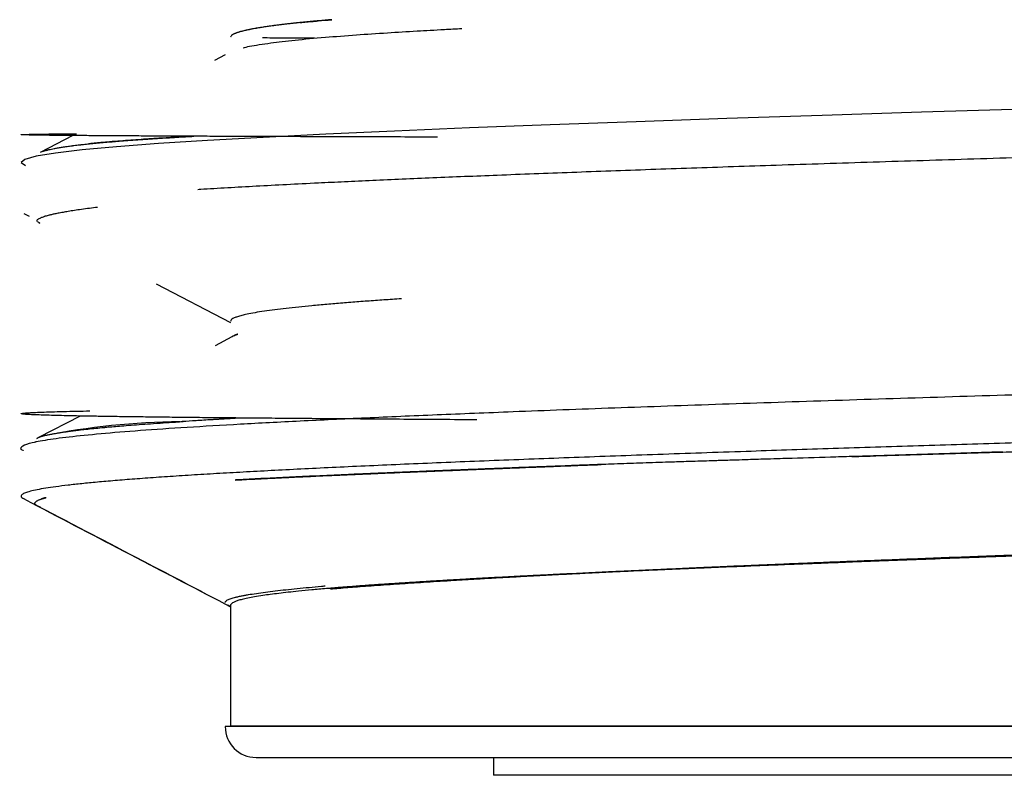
# Model space of a CAD drawing. Header units: millimetres. Extents: x 8 to 740, y 12 to 366.
# Tile 15 of 45: x 332 to 338, y 303 to 308. Entities that reach past the tile are written whole.
import ezdxf

# ---------------------------------------------------------------- set-up
doc = ezdxf.new("R2010")
doc.units = ezdxf.units.MM

msp = doc.modelspace()

# ---------------------------------------------------------------- linework, layer by layer
at = {"color": 7, "linetype": 'Continuous', "lineweight": 30}
for p, q in [((333.0497, 307.6014), (332.9822, 307.5662)), ((332.0771, 307.0868), (331.8679, 306.9777)), ((332.0774, 307.0868), (331.8683, 306.9778)), ((331.7642, 306.5899), (331.7966, 306.573)), ((331.8573, 306.5323), (331.8616, 306.53)), ((331.8615, 306.5299), (331.8656, 306.5278)), ((332.6092, 306.1399), (333.0847, 305.8919)), ((332.6092, 306.1399), (333.0847, 305.8919)), ((333.0924, 305.8007), (332.9853, 305.7448)), ((333.1045, 305.8079), (333.0979, 305.8044)), ((333.1165, 305.8132), (333.1018, 305.8056)), ((332.1226, 305.2957), (331.858, 305.1577)), ((332.1226, 305.2957), (331.8582, 305.1578)), ((331.8467, 305.1516), (331.8508, 305.1539)), ((331.8473, 305.1519), (331.8477, 305.1521)), ((333.0847, 304.0867), (333.0847, 303.315)), ((333.085, 304.087), (333.085, 304.0874)), ((333.0847, 303.9625), (333.0847, 303.315)), ((351.2792, 303.312), (333.0501, 303.312)), ((333.0847, 303.315), (333.0847, 303.312)), ((342.1503, 303.315), (333.0847, 303.315)), ((333.0847, 303.315), (351.2447, 303.315)), ((334.7647, 303.115), (334.7647, 303.0011)), ((334.7647, 303.115), (334.7647, 303.0011)), ((349.5647, 303.0011), (334.7647, 303.0011))]:
    msp.add_line(p, q, dxfattribs=at)
at = {"color": 7, "linetype": 'Continuous', "lineweight": 30, "flags": 128}
msp.add_lwpolyline([(338.1548, 307.2556), (337.4985, 307.2355), (336.8646, 307.2155), (336.2561, 307.1955), (335.676, 307.1754), (335.127, 307.1554), (334.6119, 307.1353), (334.133, 307.1153), (333.6927, 307.0952), (333.2931, 307.0752), (332.9361, 307.0551), (332.6234, 307.0351), (332.3566, 307.015), (332.1368, 306.995), (331.9652, 306.9749), (331.8426, 306.9548), (331.7696, 306.9348), (331.7464, 306.9147), (331.7734, 306.8947), (331.7734, 306.8947)], dxfattribs=at)
at = {"color": 7, "linetype": 'Continuous', "lineweight": 30}
for centre, radius, start, end in [((332.8035, 300.6272), 4.6321, 90.51677, 101.35219), ((333.2472, 303.312), 0.1971, 180, 270)]:
    msp.add_arc(centre, radius, start, end, dxfattribs=at)
for points, knots in [([(333.7325, 307.8267), (333.718, 307.8255), (333.689, 307.823), (333.649, 307.8195), (333.6131, 307.8162), (333.5826, 307.8133), (333.557, 307.8109), (333.5361, 307.8088), (333.5196, 307.8071), (333.5088, 307.806), (333.5024, 307.8053), (333.499, 307.805), (333.494, 307.8044), (333.487, 307.8037), (333.4779, 307.8027), (333.4685, 307.8017), (333.4589, 307.8006), (333.4426, 307.7987), (333.4191, 307.796), (333.3888, 307.7922), (333.3574, 307.7882), (333.3255, 307.7838), (333.2935, 307.7791), (333.2618, 307.774), (333.231, 307.7687), (333.2014, 307.7629), (333.1738, 307.7569), (333.1489, 307.7506), (333.1271, 307.744), (333.1091, 307.7371), (333.0953, 307.7299), (333.0875, 307.7229), (333.0843, 307.7179), (333.0849, 307.7154), (333.085, 307.7151)], [0, 0, 0, 0, 0.034313, 0.06864, 0.099224, 0.126066, 0.14912, 0.168447, 0.184049, 0.195924, 0.19957, 0.202641, 0.205568, 0.214278, 0.223333, 0.232733, 0.24248, 0.252572, 0.283311, 0.316872, 0.353255, 0.39246, 0.434487, 0.479335, 0.527006, 0.577499, 0.630813, 0.686949, 0.74483, 0.805432, 0.868757, 0.934803, 0.990291, 1, 1, 1, 1]), ([(333.6542, 307.8201), (333.6459, 307.8193), (333.628, 307.8177), (333.6007, 307.8152), (333.5716, 307.8124), (333.5417, 307.8095), (333.511, 307.8063), (333.4769, 307.8026), (333.4397, 307.7985), (333.3999, 307.7937), (333.3603, 307.7886), (333.3213, 307.7833), (333.2835, 307.7776), (333.2474, 307.7717), (333.2133, 307.7655), (333.182, 307.7589), (333.1539, 307.7521), (333.1298, 307.745), (333.1101, 307.7377), (333.0956, 307.7301), (333.0864, 307.7226), (333.0854, 307.7175), (333.085, 307.7151)], [0, 0, 0, 0, 0.022089, 0.04795, 0.075478, 0.104673, 0.135535, 0.168063, 0.211321, 0.257212, 0.305738, 0.356898, 0.410692, 0.467121, 0.526183, 0.58788, 0.65221, 0.719175, 0.787508, 0.858382, 0.931797, 1, 1, 1, 1]), ([(334.5617, 307.7684), (334.524, 307.7664), (334.4196, 307.7608), (334.2664, 307.752), (334.0749, 307.7406), (333.8772, 307.7273), (333.6021, 307.706), (333.3971, 307.6851), (333.2481, 307.6625), (333.18, 307.6519), (333.1646, 307.6445), (333.1643, 307.6443)], [0, 0, 0, 0, 0.04724, 0.130549, 0.227602, 0.339795, 0.467643, 0.756719, 0.842894, 0.996437, 1, 1, 1, 1]), ([(333.5271, 307.8079), (333.5311, 307.8083), (333.5418, 307.8094), (333.5596, 307.8112), (333.5803, 307.8133), (333.6013, 307.8153), (333.6224, 307.8172), (333.6644, 307.821), (333.7003, 307.8242), (333.7318, 307.8267), (333.7325, 307.8267)], [0, 0, 0, 0, 0.065055, 0.17317, 0.279985, 0.3855, 0.489717, 0.592636, 0.992058, 1, 1, 1, 1]), ([(333.2892, 307.7122), (333.3089, 307.7121), (333.3503, 307.7119), (333.4247, 307.7115), (333.5104, 307.7112), (333.5762, 307.711), (333.616, 307.7109), (333.6212, 307.7109)], [0, 0, 0, 0, 0.225874, 0.472346, 0.718115, 0.963179, 1, 1, 1, 1]), ([(334.406, 307.077), (334.3904, 307.077), (334.3003, 307.0772), (334.1436, 307.0777), (333.9408, 307.0783), (333.7509, 307.0789), (333.5726, 307.0795), (333.4025, 307.0801), (333.2405, 307.0807), (333.0837, 307.0813), (332.9327, 307.0819), (332.7881, 307.0826), (332.6528, 307.0832), (332.5271, 307.0839), (332.4108, 307.0845), (332.2976, 307.0852), (332.1896, 307.0859), (332.0889, 307.0867), (332.0012, 307.0875), (331.9262, 307.0882), (331.8639, 307.089), (331.8145, 307.0898), (331.7783, 307.0906), (331.7551, 307.0914), (331.7449, 307.0922), (331.7473, 307.093), (331.7617, 307.0938), (331.7881, 307.0946), (331.8263, 307.0954), (331.8767, 307.0962), (331.9387, 307.0971), (332.0135, 307.0979), (332.0676, 307.0984), (332.0998, 307.0987), (332.0999, 307.0987)], [0, 0, 0, 0, 0.006717, 0.038708, 0.070583, 0.100532, 0.130378, 0.160122, 0.189763, 0.219301, 0.250518, 0.281619, 0.312605, 0.343476, 0.374231, 0.404871, 0.440834, 0.476637, 0.51228, 0.547762, 0.583725, 0.619522, 0.655153, 0.690618, 0.725917, 0.760424, 0.79477, 0.828957, 0.862983, 0.897464, 0.931778, 0.965927, 0.999909, 1, 1, 1, 1]), ([(332.8457, 307.0823), (332.8425, 307.0821), (332.8222, 307.081), (332.7846, 307.0788), (332.73, 307.0756), (332.6712, 307.072), (332.6085, 307.0681), (332.544, 307.0638), (332.4783, 307.0593), (332.4119, 307.0544), (332.356, 307.05), (332.3116, 307.0464), (332.2785, 307.0435), (332.2482, 307.0408), (332.2196, 307.0381), (332.1963, 307.0358), (332.1829, 307.0345), (332.1782, 307.034)], [0, 0, 0, 0, 0.011184, 0.071017, 0.135764, 0.212555, 0.295379, 0.384279, 0.479297, 0.580471, 0.687836, 0.750631, 0.807314, 0.862862, 0.917264, 0.970515, 1, 1, 1, 1]), ([(332.3165, 307.0466), (332.3308, 307.0478), (332.3618, 307.0503), (332.4151, 307.0544), (332.4748, 307.0587), (332.5379, 307.0631), (332.6007, 307.0672), (332.6628, 307.0712), (332.7238, 307.0749), (332.7813, 307.0784), (332.823, 307.0808), (332.845, 307.0821), (332.8495, 307.0823)], [0, 0, 0, 0, 0.0986633, 0.2139842, 0.3428594, 0.4656595, 0.5824148, 0.6931582, 0.797925, 0.8967524, 0.9788382, 1, 1, 1, 1]), ([(331.8856, 306.9853), (331.8885, 306.9863), (331.8955, 306.9889), (331.9085, 306.9928), (331.9235, 306.9967), (331.9396, 307.0004), (331.9576, 307.0041), (331.9787, 307.0081), (332.0034, 307.0122), (332.032, 307.0165), (332.065, 307.0211), (332.1, 307.0254), (332.1363, 307.0296), (332.1732, 307.0335), (332.2139, 307.0376), (332.2587, 307.0417), (332.2929, 307.0447), (332.313, 307.0463), (332.3158, 307.0466)], [0, 0, 0, 0, 0.045845, 0.109427, 0.167879, 0.221518, 0.279524, 0.341882, 0.408574, 0.479581, 0.55488, 0.634442, 0.699927, 0.768006, 0.83866, 0.911866, 0.9876, 1, 1, 1, 1]), ([(331.9071, 306.9923), (331.9096, 306.993), (331.915, 306.9945), (331.9256, 306.9972), (331.9396, 307.0005), (331.9576, 307.0042), (331.9787, 307.0082), (332.0034, 307.0123), (332.0321, 307.0167), (332.0651, 307.0212), (332.1001, 307.0255), (332.1363, 307.0297), (332.1733, 307.0336), (332.2139, 307.0376), (332.2588, 307.0417), (332.2929, 307.0447), (332.3129, 307.0463), (332.3157, 307.0466)], [0, 0, 0, 0, 0.034463, 0.074782, 0.13457, 0.199188, 0.268619, 0.342845, 0.421842, 0.505585, 0.594044, 0.666834, 0.742495, 0.821005, 0.90234, 0.986474, 1, 1, 1, 1]), ([(332.8755, 306.7433), (332.8818, 306.7437), (332.9413, 306.7475), (333.065, 306.7547), (333.2469, 306.7648), (333.4405, 306.775), (333.6296, 306.7844), (333.8139, 306.7931), (333.9924, 306.8013), (334.1807, 306.8096), (334.3767, 306.818), (334.5792, 306.8264), (334.7943, 306.835), (335.0224, 306.8438), (335.2641, 306.8529), (335.5127, 306.8621), (335.7678, 306.8712), (336.0292, 306.8803), (336.2966, 306.8894), (336.5789, 306.8988), (336.8765, 306.9085), (337.1898, 306.9185), (337.5089, 306.9285), (337.8337, 306.9385), (338.1536, 306.9482), (338.4677, 306.9576), (338.7754, 306.9667), (339.0864, 306.9758), (339.4005, 306.9849), (339.7173, 306.994), (340.0365, 307.003), (340.3685, 307.0124), (340.7132, 307.0221), (341.0704, 307.0321), (341.4289, 307.0421), (341.7883, 307.052), (342.0282, 307.0587), (342.1482, 307.062)], [0, 0, 0, 0, 0.003718, 0.03553, 0.067296, 0.099013, 0.130684, 0.155534, 0.181268, 0.207448, 0.233629, 0.25981, 0.285991, 0.314551, 0.343112, 0.371672, 0.400233, 0.428794, 0.457354, 0.485915, 0.517331, 0.548747, 0.580164, 0.61158, 0.642996, 0.671557, 0.700117, 0.728678, 0.757238, 0.785798, 0.814359, 0.842919, 0.874335, 0.905752, 0.937168, 0.968584, 1, 1, 1, 1]), ([(331.8515, 306.537), (331.8508, 306.5376), (331.8481, 306.5401), (331.8479, 306.5444), (331.8506, 306.5497), (331.8572, 306.555), (331.8658, 306.5595), (331.8749, 306.5633), (331.8834, 306.5664), (331.8898, 306.5684), (331.8929, 306.5694)], [0, 0, 0, 0, 0.06264, 0.239572, 0.40887, 0.570513, 0.724489, 0.821142, 0.91448, 1, 1, 1, 1]), ([(332.2348, 306.628), (332.2174, 306.6259), (332.181, 306.6215), (332.1319, 306.6149), (332.0868, 306.6084), (332.0478, 306.6022), (332.0188, 306.5973), (331.9976, 306.5934), (331.9825, 306.5906), (331.9687, 306.5878), (331.9562, 306.5852), (331.9449, 306.5827), (331.9347, 306.5803), (331.9236, 306.5777), (331.9115, 306.5746), (331.9007, 306.5717), (331.895, 306.5699), (331.893, 306.5693)], [0, 0, 0, 0, 0.103806, 0.217404, 0.325049, 0.426686, 0.522271, 0.573249, 0.622302, 0.669425, 0.714613, 0.75786, 0.799164, 0.838519, 0.899034, 0.965568, 1, 1, 1, 1]), ([(332.2348, 306.628), (332.2174, 306.6259), (332.181, 306.6215), (332.1319, 306.6149), (332.0868, 306.6084), (332.0478, 306.6022), (332.0188, 306.5973), (331.9976, 306.5934), (331.9825, 306.5906), (331.9687, 306.5878), (331.9562, 306.5852), (331.9449, 306.5827), (331.9347, 306.5803), (331.9236, 306.5777), (331.9115, 306.5746), (331.9007, 306.5717), (331.895, 306.5699), (331.893, 306.5693)], [0, 0, 0, 0, 0.103806, 0.217404, 0.325049, 0.426686, 0.522271, 0.573249, 0.622302, 0.669425, 0.714613, 0.75786, 0.799164, 0.838519, 0.899034, 0.965568, 1, 1, 1, 1]), ([(331.8656, 306.5278), (331.8646, 306.5282), (331.8602, 306.53), (331.8553, 306.5329), (331.853, 306.5354), (331.852, 306.5365)], [0, 0, 0, 0, 0.141508, 0.624163, 1, 1, 1, 1]), ([(352.5171, 306.0355), (352.5257, 306.0336), (352.5656, 306.0251), (352.5869, 306.0098), (352.5791, 305.9896), (352.5176, 305.9695), (352.4073, 305.9493), (352.2476, 305.9292), (352.0395, 305.909), (351.784, 305.8888), (351.4823, 305.8687), (351.1359, 305.8485), (350.7463, 305.8283), (350.3156, 305.8082), (349.8457, 305.788), (349.3389, 305.7678), (348.7976, 305.7476), (348.2245, 305.7274), (347.6223, 305.7073), (346.9939, 305.6871), (346.3423, 305.6669), (345.6706, 305.6467), (344.9821, 305.6265), (344.3469, 305.6083), (343.7716, 305.5919), (343.26, 305.5775), (342.7457, 305.5631), (342.247, 305.5491), (341.7675, 305.5357), (341.3074, 305.5228), (340.7337, 305.5067), (340.0448, 305.4872), (339.2477, 305.4643), (338.4607, 305.4411), (337.6895, 305.4177), (336.9398, 305.3941), (336.2176, 305.3703), (335.5289, 305.3462), (334.9234, 305.3235), (334.3964, 305.3023), (333.9416, 305.2826), (333.5218, 305.2627), (333.1398, 305.2426), (332.7985, 305.2225), (332.5004, 305.2021), (332.2482, 305.1816), (332.044, 305.161), (331.8905, 305.1403), (331.7875, 305.1193), (331.7448, 305.0983), (331.737, 305.0839), (331.7593, 305.0766), (331.7601, 305.0763)], [0, 0, 0, 0, 0.005781, 0.026791, 0.047801, 0.068811, 0.089821, 0.110831, 0.131841, 0.152851, 0.173861, 0.194871, 0.215881, 0.236891, 0.257901, 0.278911, 0.299921, 0.320931, 0.341941, 0.362951, 0.383961, 0.404971, 0.425981, 0.446991, 0.462, 0.477008, 0.492017, 0.507026, 0.520547, 0.533863, 0.547259, 0.570892, 0.59477, 0.618894, 0.643265, 0.667881, 0.692743, 0.717851, 0.743205, 0.763667, 0.784287, 0.805064, 0.825998, 0.84709, 0.86834, 0.889747, 0.911311, 0.933032, 0.954911, 0.976948, 0.999142, 1, 1, 1, 1]), ([(334.1764, 306.0439), (334.157, 306.0427), (334.0996, 306.0391), (334.0087, 306.0329), (333.9023, 306.0252), (333.7985, 306.0172), (333.6978, 306.0088), (333.6041, 306.0004), (333.5176, 305.9918), (333.4384, 305.9831), (333.365, 305.9742), (333.2982, 305.9649), (333.2387, 305.9554), (333.1917, 305.9463), (333.1554, 305.9378), (333.1281, 305.9299), (333.1069, 305.9218), (333.0924, 305.9135), (333.0853, 305.9063), (333.0852, 305.9019), (333.0851, 305.9003)], [0, 0, 0, 0, 0.027085, 0.080098, 0.135295, 0.192676, 0.25224, 0.313989, 0.372511, 0.432868, 0.495061, 0.559088, 0.62495, 0.692648, 0.745581, 0.799584, 0.854658, 0.910801, 0.968015, 1, 1, 1, 1]), ([(333.0957, 305.8033), (333.0963, 305.8037), (333.0994, 305.8062), (333.1094, 305.8108), (333.1204, 305.8154), (333.129, 305.818), (333.1305, 305.8185)], [0, 0, 0, 0, 0.084736, 0.490551, 0.909501, 1, 1, 1, 1]), ([(333.0979, 305.8044), (333.1006, 305.8061), (333.1075, 305.8102), (333.1174, 305.8144), (333.1259, 305.8169), (333.126, 305.817)], [0, 0, 0, 0, 0.390916, 0.987347, 1, 1, 1, 1]), ([(333.1295, 305.8182), (333.1251, 305.8166), (333.12, 305.8149), (333.1162, 305.8132), (333.1158, 305.813)], [0, 0, 0, 0, 0.881231, 1, 1, 1, 1]), ([(333.1305, 305.8185), (333.1291, 305.818), (333.1274, 305.8175), (333.1262, 305.817), (333.126, 305.817)], [0, 0, 0, 0, 0.8536455, 1, 1, 1, 1]), ([(334.6576, 305.2714), (334.6303, 305.2716), (334.5199, 305.2722), (334.3357, 305.2734), (334.1056, 305.275), (333.8867, 305.2766), (333.6782, 305.2782), (333.4841, 305.2797), (333.3037, 305.2813), (333.1366, 305.2828), (332.9791, 305.2843), (332.8312, 305.2858), (332.6902, 305.2874), (332.5567, 305.289), (332.4314, 305.2907), (332.3168, 305.2923), (332.213, 305.294), (332.1199, 305.2957), (332.0389, 305.2973), (331.9693, 305.299), (331.9103, 305.3006), (331.8605, 305.3022), (331.8198, 305.3038), (331.7873, 305.3055), (331.7637, 305.3072), (331.7495, 305.3089), (331.7448, 305.3107), (331.7497, 305.3125), (331.7638, 305.3142), (331.7884, 305.3161), (331.8253, 305.3181), (331.8763, 305.3203), (331.939, 305.3224), (332.0139, 305.3246), (332.0952, 305.3266), (332.1573, 305.328), (332.1858, 305.3286)], [0, 0, 0, 0, 0.010585, 0.04296, 0.075166, 0.107204, 0.139075, 0.170777, 0.200514, 0.230102, 0.25954, 0.288829, 0.317969, 0.348711, 0.379285, 0.409691, 0.439929, 0.469999, 0.499902, 0.527941, 0.555832, 0.583573, 0.611164, 0.638606, 0.667548, 0.696322, 0.724928, 0.753366, 0.781636, 0.809738, 0.842642, 0.875313, 0.90775, 0.939954, 0.972503, 1, 1, 1, 1]), ([(331.9044, 305.172), (331.9063, 305.1724), (331.911, 305.1736), (331.9194, 305.1756), (331.9302, 305.1779), (331.9431, 305.1806), (331.9583, 305.1835), (331.9761, 305.1866), (331.9967, 305.19), (332.0205, 305.1937), (332.0476, 305.1976), (332.0786, 305.2017), (332.1155, 305.2062), (332.1593, 305.2112), (332.2085, 305.2164), (332.2458, 305.2201), (332.2665, 305.222), (332.2708, 305.2224), (332.274, 305.2227), (332.2773, 305.223), (332.2806, 305.2233), (332.2968, 305.2248), (332.3272, 305.2275), (332.3768, 305.2317), (332.4342, 305.2364), (332.5004, 305.2414), (332.5738, 305.2468), (332.6516, 305.2521), (332.7215, 305.2567), (332.7656, 305.2594), (332.7823, 305.2604)], [0, 0, 0, 0, 0.014712, 0.03732, 0.062657, 0.091068, 0.122544, 0.157078, 0.194659, 0.234524, 0.277302, 0.32298, 0.371537, 0.4293, 0.490473, 0.547076, 0.553974, 0.557421, 0.560884, 0.564364, 0.567861, 0.571374, 0.615464, 0.661983, 0.717776, 0.776676, 0.838674, 0.903771, 0.963625, 1, 1, 1, 1]), ([(333.1559, 305.2826), (333.1376, 305.2816), (333.0931, 305.2792), (333.0474, 305.2766), (333.0169, 305.2748), (333.0084, 305.2743), (332.9999, 305.2738), (332.9915, 305.2734), (332.983, 305.2729), (332.9746, 305.2724), (332.934, 305.27), (332.8661, 305.2659), (332.805, 305.262), (332.7761, 305.2602)], [0, 0, 0, 0, 0.133661, 0.32492, 0.346669, 0.368476, 0.39034, 0.412262, 0.434241, 0.456279, 0.478374, 0.752892, 1, 1, 1, 1]), ([(342.1482, 305.2393), (342.0473, 305.2365), (341.8456, 305.2309), (341.5433, 305.2224), (341.2414, 305.214), (340.9403, 305.2056), (340.6382, 305.1971), (340.3352, 305.1886), (340.0315, 305.18), (339.7297, 305.1714), (339.4301, 305.1628), (339.1351, 305.1542), (338.8448, 305.1457), (338.5593, 305.1372), (338.2768, 305.1288), (337.9977, 305.1203), (337.7201, 305.1119), (337.4444, 305.1034), (337.1708, 305.0948), (336.9015, 305.0862), (336.6369, 305.0776), (336.3668, 305.0687), (336.0921, 305.0593), (335.8138, 305.0496), (335.5425, 305.0399), (335.2785, 305.0302), (335.0198, 305.0205), (334.7668, 305.0107), (334.5199, 305.0008), (334.282, 304.9909), (334.0533, 304.981), (333.8362, 304.9712), (333.6308, 304.9614), (333.4366, 304.9517), (333.2521, 304.942), (333.0774, 304.9323), (332.9112, 304.9226), (332.7541, 304.9128), (332.6065, 304.9029), (332.47, 304.893), (332.3449, 304.8831), (332.2324, 304.8732), (332.1323, 304.8634), (332.0442, 304.8538), (331.9672, 304.8441), (331.9016, 304.8344), (331.8468, 304.8247), (331.8033, 304.8149), (331.7715, 304.805), (331.7518, 304.7951), (331.7447, 304.7852), (331.7478, 304.7763), (331.7584, 304.7707), (331.7627, 304.7684)], [0, 0, 0, 0, 0.01789, 0.035792, 0.053697, 0.071599, 0.08949, 0.107771, 0.126065, 0.144363, 0.162656, 0.180938, 0.198828, 0.21673, 0.234635, 0.252537, 0.270427, 0.288709, 0.307003, 0.325301, 0.343594, 0.361876, 0.382362, 0.402866, 0.423375, 0.443879, 0.464365, 0.485447, 0.506547, 0.527653, 0.548753, 0.569834, 0.590321, 0.610824, 0.631333, 0.651837, 0.672324, 0.693405, 0.714505, 0.735611, 0.756711, 0.777792, 0.798279, 0.818782, 0.839292, 0.859795, 0.880282, 0.901363, 0.922463, 0.943569, 0.964669, 0.985751, 1, 1, 1, 1]), ([(331.84, 305.1281), (331.8394, 305.1286), (331.8375, 305.1301), (331.8369, 305.1316), (331.8364, 305.1326)], [0, 0, 0, 0, 0.3113477, 1, 1, 1, 1]), ([(331.9046, 305.172), (331.9033, 305.1717), (331.9003, 305.171), (331.8962, 305.1699), (331.8924, 305.1689), (331.8891, 305.168), (331.8855, 305.167), (331.8808, 305.1657), (331.8751, 305.1639), (331.8685, 305.1618), (331.8615, 305.1592), (331.8545, 305.1563), (331.8492, 305.1538), (331.8468, 305.1523), (331.8461, 305.1518)], [0, 0, 0, 0, 0.044242, 0.108714, 0.157011, 0.191794, 0.241018, 0.304689, 0.393945, 0.501638, 0.627783, 0.772391, 0.935476, 1, 1, 1, 1]), ([(338.0163, 305.0661), (337.9274, 305.0634), (337.7435, 305.0578), (337.4688, 305.0494), (337.1911, 305.041), (336.9136, 305.0325), (336.6605, 305.0248), (336.4341, 305.0178), (336.239, 305.0118), (336.0497, 305.0059), (335.8705, 305.0003), (335.6983, 304.9945), (335.5416, 304.9891), (335.4353, 304.9852), (335.3778, 304.9831), (335.3619, 304.9825), (335.3461, 304.9819), (335.3303, 304.9813), (335.3145, 304.9807), (335.2988, 304.9801), (335.2614, 304.9787), (335.1997, 304.9763), (335.111, 304.9729), (335.0142, 304.9692), (334.9095, 304.9652), (334.7974, 304.9608), (334.6784, 304.9562), (334.5628, 304.9516), (334.4516, 304.9472), (334.3458, 304.9429), (334.2371, 304.9385), (334.1258, 304.9339), (334.02, 304.9295), (333.9238, 304.9254), (333.8026, 304.9202), (333.6541, 304.9136), (333.4805, 304.9055), (333.3351, 304.8985), (333.2153, 304.8923), (333.1478, 304.8888), (333.1152, 304.887), (333.1141, 304.8869)], [0, 0, 0, 0, 0.04329, 0.089571, 0.136068, 0.182765, 0.231247, 0.267606, 0.302536, 0.336035, 0.370869, 0.401925, 0.433198, 0.460893, 0.464012, 0.467132, 0.470255, 0.473379, 0.476506, 0.479634, 0.482764, 0.498771, 0.516663, 0.536431, 0.558066, 0.581557, 0.606889, 0.634048, 0.656655, 0.680368, 0.705174, 0.73106, 0.758012, 0.78064, 0.80103, 0.848003, 0.89424, 0.9398, 0.969522, 0.998982, 1, 1, 1, 1]), ([(337.0548, 305.0368), (337.0575, 305.0369), (337.1561, 305.0398), (337.3516, 305.0457), (337.6419, 305.0544), (337.8645, 305.0611), (338.018, 305.0658), (338.1025, 305.0683), (338.1868, 305.0709), (338.2708, 305.0735), (338.3546, 305.0761), (338.4381, 305.0786), (338.5214, 305.0812), (338.6426, 305.085), (338.8054, 305.0901), (338.9605, 305.0949), (339.0498, 305.0977), (339.0693, 305.0983)], [0, 0, 0, 0, 0.004182, 0.154788, 0.302536, 0.447313, 0.4894, 0.531227, 0.572792, 0.614094, 0.655134, 0.69591, 0.736423, 0.77667, 0.872368, 0.972169, 1, 1, 1, 1]), ([(337.0553, 305.0368), (337.0094, 305.0354), (336.8682, 305.0311), (336.6743, 305.0252), (336.4736, 305.0191), (336.3149, 305.0142), (336.1628, 305.0094), (336.0129, 305.0048), (335.8584, 304.9999), (335.6983, 304.9945), (335.5416, 304.9891), (335.4353, 304.9852), (335.3778, 304.9831), (335.3619, 304.9825), (335.3461, 304.9819), (335.3303, 304.9813), (335.3145, 304.9807), (335.2988, 304.9801), (335.2614, 304.9787), (335.1997, 304.9763), (335.111, 304.9729), (335.0142, 304.9692), (334.9095, 304.9652), (334.7974, 304.9608), (334.6784, 304.9562), (334.5672, 304.9518), (334.4651, 304.9477), (334.373, 304.944), (334.2786, 304.9402), (334.1822, 304.9362), (334.084, 304.9321), (333.9931, 304.9283), (333.9111, 304.9248), (333.7992, 304.92), (333.6541, 304.9136), (333.4805, 304.9055), (333.3351, 304.8985), (333.2153, 304.8923), (333.1478, 304.8888), (333.1152, 304.887), (333.1141, 304.8869)], [0, 0, 0, 0, 0.0278247, 0.0854984, 0.1202365, 0.1538866, 0.1864477, 0.2182395, 0.2515925, 0.2885357, 0.3257381, 0.3586837, 0.3623935, 0.3661057, 0.3698202, 0.3735371, 0.3772562, 0.3809777, 0.3847015, 0.4037433, 0.4250271, 0.4485431, 0.4742801, 0.5022242, 0.5323594, 0.5646665, 0.5881263, 0.6125938, 0.6380601, 0.664515, 0.6919474, 0.720345, 0.742094, 0.7633078, 0.8191856, 0.874189, 0.9283862, 0.9637432, 0.9987895, 1, 1, 1, 1]), ([(333.1129, 304.8868), (333.1277, 304.8876), (333.1607, 304.8893), (333.2119, 304.892), (333.2663, 304.8947), (333.3186, 304.8973), (333.3666, 304.8996), (333.402, 304.9013), (333.4215, 304.9023), (333.4283, 304.9026), (333.4304, 304.9027), (333.4324, 304.9028), (333.4345, 304.9029), (333.4365, 304.903), (333.4619, 304.9042), (333.5094, 304.9064), (333.5782, 304.9096), (333.6425, 304.9126), (333.702, 304.9153), (333.7564, 304.9177), (333.8056, 304.9199), (333.8492, 304.9218), (333.8871, 304.9235), (333.9182, 304.9248), (333.9428, 304.9259), (333.9612, 304.9267), (333.9731, 304.9272), (333.9834, 304.9276), (333.9946, 304.9281), (334.0099, 304.9287), (334.0258, 304.9294), (334.0416, 304.9301), (334.0572, 304.9307), (334.0986, 304.9325), (334.164, 304.9352), (334.2404, 304.9383), (334.3021, 304.9408), (334.3509, 304.9428), (334.401, 304.9448), (334.4512, 304.9468), (334.5014, 304.9487), (334.5513, 304.9507), (334.6194, 304.9534), (334.7089, 304.9569), (334.824, 304.9614), (334.9336, 304.9657), (335.0358, 304.9697), (335.1247, 304.9732), (335.1883, 304.9757), (335.2246, 304.9771), (335.2362, 304.9775), (335.2478, 304.978), (335.2594, 304.9784), (335.2712, 304.9789), (335.3061, 304.9803), (335.3659, 304.9826), (335.4226, 304.9846), (335.4517, 304.9857)], [0, 0, 0, 0, 0.024669, 0.055132, 0.0833, 0.111642, 0.137218, 0.157437, 0.165655, 0.1667, 0.167739, 0.16877, 0.169794, 0.170811, 0.171821, 0.207975, 0.241414, 0.272136, 0.300135, 0.325407, 0.347942, 0.367733, 0.384769, 0.399044, 0.409367, 0.417515, 0.423484, 0.425003, 0.431184, 0.438185, 0.445111, 0.451959, 0.458731, 0.465426, 0.50553, 0.542615, 0.561776, 0.582413, 0.602909, 0.623247, 0.643426, 0.663445, 0.682948, 0.724179, 0.768472, 0.815839, 0.848793, 0.883095, 0.914399, 0.918576, 0.92277, 0.926983, 0.931214, 0.935463, 0.93973, 0.969031, 1, 1, 1, 1]), ([(331.7624, 304.7679), (332.0053, 304.6413), (332.3835, 304.4441), (332.7618, 304.2468), (332.8971, 304.1762)], [0, 0, 0, 0, 0.642106, 1, 1, 1, 1]), ([(331.8705, 304.7125), (331.8704, 304.7125), (331.8702, 304.7126), (331.8698, 304.7127), (331.8694, 304.7128), (331.8619, 304.7155), (331.8493, 304.7207), (331.838, 304.7284), (331.8342, 304.7346), (331.8341, 304.7383), (331.8343, 304.7396), (331.8343, 304.74), (331.8344, 304.7403), (331.8345, 304.7407), (331.8346, 304.7411), (331.8348, 304.7415), (331.8354, 304.7431), (331.8371, 304.7459), (331.8412, 304.7497), (331.8463, 304.7532), (331.8521, 304.7564), (331.8583, 304.7593), (331.8647, 304.7619), (331.8709, 304.7642), (331.8767, 304.7662), (331.8813, 304.7677), (331.8846, 304.7687), (331.8868, 304.7693), (331.8888, 304.7699), (331.8905, 304.7704), (331.892, 304.7708), (331.8937, 304.7713), (331.8962, 304.772), (331.8998, 304.7729), (331.9027, 304.7737), (331.9042, 304.7741)], [0, 0, 0, 0, 0.001306, 0.003798, 0.00617, 0.008423, 0.13762, 0.269278, 0.387122, 0.439546, 0.445452, 0.451362, 0.457277, 0.463196, 0.46912, 0.475048, 0.48098, 0.547196, 0.608522, 0.664959, 0.716508, 0.763169, 0.804945, 0.84184, 0.873856, 0.900996, 0.912739, 0.923264, 0.932572, 0.940662, 0.947536, 0.953193, 0.963821, 0.980816, 1, 1, 1, 1]), ([(331.9055, 304.7744), (331.9048, 304.7742), (331.9019, 304.7735), (331.899, 304.7728), (331.8965, 304.7721), (331.8957, 304.7719), (331.8949, 304.7717), (331.8942, 304.7715), (331.8936, 304.7713), (331.8933, 304.7713), (331.893, 304.7712), (331.8924, 304.771), (331.8913, 304.7707), (331.8897, 304.7702), (331.8874, 304.7695), (331.8843, 304.7686), (331.8804, 304.7674), (331.8766, 304.7662), (331.8742, 304.7653), (331.8733, 304.765)], [0, 0, 0, 0, 0.061208, 0.224798, 0.248615, 0.271919, 0.29471, 0.316986, 0.33875, 0.339524, 0.34629, 0.365677, 0.39691, 0.439992, 0.515871, 0.612826, 0.730866, 0.90036, 1, 1, 1, 1]), ([(331.8444, 304.7252), (331.8457, 304.7241), (331.8477, 304.7226), (331.851, 304.721), (331.8522, 304.7205)], [0, 0, 0, 0, 0.656528, 1, 1, 1, 1]), ([(331.8473, 304.7232), (331.8478, 304.7228), (331.849, 304.7219), (331.851, 304.721), (331.8522, 304.7205)], [0, 0, 0, 0, 0.3990257, 1, 1, 1, 1]), ([(331.8521, 304.7203), (332.0612, 304.6113), (332.4721, 304.397), (332.8829, 304.1827), (333.0847, 304.0774)], [0, 0, 0, 0, 0.508994, 1, 1, 1, 1]), ([(331.8521, 304.7203), (332.0616, 304.6111), (332.4725, 304.3968), (332.8833, 304.1825), (333.0847, 304.0774)], [0, 0, 0, 0, 0.509973, 1, 1, 1, 1]), ([(340.8316, 304.5), (340.8309, 304.5), (340.761, 304.4978), (340.6202, 304.4934), (340.407, 304.4865), (340.188, 304.4795), (339.9634, 304.4721), (339.7335, 304.4645), (339.4985, 304.4566), (339.2729, 304.4489), (339.057, 304.4414), (338.8517, 304.4342), (338.6207, 304.426), (338.4467, 304.4197), (338.328, 304.4154), (338.2872, 304.4139), (338.2453, 304.4124), (338.2039, 304.4109), (338.1628, 304.4093), (338.1222, 304.4078), (338.0206, 304.4041), (337.8623, 304.3982), (337.6523, 304.3902), (337.4539, 304.3826), (337.267, 304.3753), (337.0879, 304.3682), (336.9169, 304.3614), (336.7542, 304.3547), (336.6029, 304.3485), (336.4628, 304.3426), (336.3335, 304.3371), (336.2167, 304.332), (336.1115, 304.3274), (336.0174, 304.3232), (335.9317, 304.3194), (335.8542, 304.3159), (335.7848, 304.3127), (335.723, 304.3099), (335.6689, 304.3074), (335.6221, 304.3052), (335.5862, 304.3035), (335.5574, 304.3022), (335.533, 304.3011), (335.5067, 304.2998), (335.4796, 304.2986), (335.4515, 304.2972), (335.4227, 304.2959), (335.377, 304.2937), (335.3132, 304.2907), (335.2306, 304.2867), (335.1434, 304.2824), (335.052, 304.2779), (334.9569, 304.2731), (334.8583, 304.268), (334.7568, 304.2626), (334.6527, 304.2569), (334.5467, 304.251), (334.4398, 304.2448), (334.3327, 304.2384), (334.2259, 304.2317), (334.1194, 304.2248), (334.0174, 304.2179), (333.92, 304.2109), (333.8495, 304.2056), (333.8007, 304.2017), (333.7724, 304.1995), (333.7451, 304.1973), (333.7198, 304.1952), (333.6714, 304.1911), (333.6029, 304.185), (333.5219, 304.1771), (333.452, 304.1697), (333.3918, 304.1628), (333.3381, 304.156), (333.2861, 304.1487), (333.2373, 304.1409), (333.1936, 304.1327), (333.1582, 304.1247), (333.1306, 304.1169), (333.1101, 304.1094), (333.0958, 304.1022), (333.0879, 304.0954), (333.0846, 304.0903), (333.085, 304.0875), (333.0851, 304.0867)], [0, 0, 0, 0, 0.000156, 0.01638, 0.033147, 0.050456, 0.068309, 0.086703, 0.105641, 0.125121, 0.141733, 0.158719, 0.176081, 0.199573, 0.20285, 0.206456, 0.210038, 0.213597, 0.217131, 0.220642, 0.224129, 0.243487, 0.262074, 0.279892, 0.296939, 0.313216, 0.329637, 0.345193, 0.359881, 0.373704, 0.38666, 0.398749, 0.409354, 0.419189, 0.428254, 0.436548, 0.444072, 0.450812, 0.456785, 0.461991, 0.46643, 0.468842, 0.471711, 0.474695, 0.477793, 0.481006, 0.484333, 0.487775, 0.496879, 0.5067, 0.517235, 0.528487, 0.540453, 0.553135, 0.566532, 0.580645, 0.595473, 0.611016, 0.626978, 0.643631, 0.660973, 0.679005, 0.69596, 0.713482, 0.719106, 0.724786, 0.730523, 0.735869, 0.7406, 0.761407, 0.781697, 0.799376, 0.816645, 0.833501, 0.849946, 0.870688, 0.890736, 0.910089, 0.928749, 0.946713, 0.963984, 0.98056, 0.994543, 1, 1, 1, 1]), ([(333.7236, 304.1919), (333.7278, 304.1922), (333.7492, 304.194), (333.7901, 304.1973), (333.8486, 304.2018), (333.9132, 304.2068), (333.9843, 304.212), (334.0622, 304.2175), (334.1411, 304.223), (334.2199, 304.2283), (334.2977, 304.2333), (334.3808, 304.2386), (334.4702, 304.2442), (334.5647, 304.25), (334.6683, 304.2561), (334.7781, 304.2624), (334.8923, 304.2687), (335.0037, 304.2748), (335.1116, 304.2805), (335.1992, 304.285), (335.2665, 304.2885), (335.3146, 304.2909), (335.3613, 304.2932), (335.4067, 304.2955), (335.4507, 304.2976), (335.4932, 304.2997), (335.5343, 304.3016), (335.5831, 304.3039), (335.6432, 304.3067), (335.7183, 304.3101), (335.8024, 304.3139), (335.896, 304.3179), (335.9992, 304.3224), (336.1126, 304.3271), (336.2376, 304.3323), (336.375, 304.3379), (336.5254, 304.3439), (336.6455, 304.3487), (336.7306, 304.352), (336.7765, 304.3537), (336.8233, 304.3555), (336.8655, 304.3572), (336.9344, 304.3598), (337.0625, 304.3647), (337.2592, 304.3722), (337.4963, 304.3812), (337.7141, 304.3894), (337.91, 304.3968), (338.0351, 304.4014), (338.1156, 304.4044), (338.1499, 304.4057), (338.1844, 304.407), (338.2191, 304.4083), (338.2539, 304.4096), (338.2888, 304.4109), (338.3239, 304.4122), (338.3947, 304.4148), (338.477, 304.4178), (338.5481, 304.4205), (338.5713, 304.4213)], [0, 0, 0, 0, 0.0048403, 0.0245032, 0.0454502, 0.0676807, 0.0911967, 0.116003, 0.1421072, 0.1635359, 0.1857802, 0.2088491, 0.2327532, 0.2578536, 0.2828442, 0.3114867, 0.3386802, 0.3644358, 0.388728, 0.4115338, 0.4221829, 0.4324666, 0.4423829, 0.45193, 0.4611062, 0.46991, 0.4783398, 0.4863943, 0.4997742, 0.5147412, 0.5313012, 0.5494602, 0.5692241, 0.5905981, 0.6135872, 0.6388738, 0.6658704, 0.6945794, 0.7024446, 0.7104293, 0.7185334, 0.7267214, 0.732214, 0.7539706, 0.7920946, 0.8310479, 0.870797, 0.8974605, 0.9244596, 0.9298021, 0.9351573, 0.9405251, 0.9459056, 0.9512987, 0.9567042, 0.9621223, 0.9675528, 0.9894237, 1, 1, 1, 1]), ([(333.0506, 304.1043), (333.0505, 304.1047), (333.0502, 304.1064), (333.0514, 304.1096), (333.0548, 304.114), (333.061, 304.1187), (333.0699, 304.1233), (333.081, 304.1279), (333.0941, 304.1323), (333.1103, 304.1369), (333.13, 304.1417), (333.1521, 304.1464), (333.1752, 304.1509), (333.206, 304.1563), (333.2482, 304.1629), (333.3055, 304.1709), (333.3683, 304.1787), (333.4361, 304.1864), (333.5083, 304.194), (333.5845, 304.2014), (333.6448, 304.2071), (333.6812, 304.2102), (333.6895, 304.2109)], [0, 0, 0, 0, 0.011057, 0.048558, 0.089456, 0.13375, 0.181441, 0.221294, 0.263242, 0.307286, 0.353424, 0.401656, 0.442911, 0.480336, 0.557034, 0.632022, 0.705302, 0.776876, 0.846744, 0.914909, 0.980566, 1, 1, 1, 1]), ([(333.0792, 304.0821), (333.0767, 304.0831), (333.0718, 304.0852), (333.0679, 304.0872), (333.066, 304.0882)], [0, 0, 0, 0, 0.522972, 1, 1, 1, 1]), ([(333.2474, 303.115), (333.2479, 303.115), (333.2491, 303.115), (333.2606, 303.115), (333.2793, 303.115), (333.306, 303.115), (333.3404, 303.115), (333.3825, 303.115), (333.4299, 303.115), (333.4812, 303.115), (333.5353, 303.115), (333.5949, 303.115), (333.6599, 303.115), (333.7303, 303.115), (333.8062, 303.115), (333.8875, 303.115), (333.9801, 303.115), (334.085, 303.115), (334.2036, 303.115), (334.3293, 303.115), (334.4529, 303.115), (334.5725, 303.115), (334.6866, 303.115), (334.8029, 303.115), (334.9373, 303.115), (335.0914, 303.115), (335.2698, 303.115), (335.4555, 303.115), (335.6482, 303.115), (335.8343, 303.115), (336.0118, 303.115), (336.1792, 303.115), (336.3503, 303.115), (336.5252, 303.115), (336.704, 303.115), (336.8865, 303.115), (337.0758, 303.115), (337.2655, 303.115), (337.4552, 303.115), (337.6411, 303.115), (337.8296, 303.115), (338.0207, 303.115), (338.2144, 303.115), (338.4108, 303.115), (338.6216, 303.115), (338.8472, 303.115), (339.0875, 303.115), (339.3301, 303.115), (339.575, 303.115), (339.8222, 303.115), (340.0717, 303.115), (340.3393, 303.115), (340.6246, 303.115), (340.9276, 303.115), (341.2317, 303.115), (341.5369, 303.115), (341.8433, 303.115), (342.1358, 303.115), (342.4137, 303.115), (342.6764, 303.115), (342.9383, 303.115), (343.1995, 303.115), (343.46, 303.115), (343.7197, 303.115), (343.966, 303.115), (344.1985, 303.115), (344.4172, 303.115), (344.6343, 303.115), (344.8496, 303.115), (345.0633, 303.115), (345.2752, 303.115), (345.4855, 303.115), (345.708, 303.115), (345.9417, 303.115), (346.1856, 303.115), (346.4256, 303.115), (346.6448, 303.115), (346.844, 303.115), (347.0242, 303.115), (347.1985, 303.115), (347.3903, 303.115), (347.5978, 303.115), (347.8226, 303.115), (348.0415, 303.115), (348.2545, 303.115), (348.4472, 303.115), (348.6208, 303.115), (348.7763, 303.115), (348.9273, 303.115), (349.0739, 303.115), (349.216, 303.115), (349.3535, 303.115), (349.4888, 303.115), (349.6171, 303.115), (349.7383, 303.115), (349.8508, 303.115), (349.9587, 303.115), (350.0619, 303.115), (350.1605, 303.115), (350.2545, 303.115), (350.3492, 303.115), (350.4435, 303.115), (350.5358, 303.115), (350.6211, 303.115), (350.6993, 303.115), (350.7704, 303.115), (350.8344, 303.115), (350.8948, 303.115), (350.95, 303.115), (350.9978, 303.115), (351.0351, 303.115), (351.0621, 303.115), (351.0775, 303.115), (351.0835, 303.115), (351.082, 303.115), (351.082, 303.115)], [0, 0, 0, 0, 0.008896, 0.018277, 0.027648, 0.037016, 0.046389, 0.055777, 0.065186, 0.07324, 0.08128, 0.08931, 0.097337, 0.105365, 0.113399, 0.121445, 0.129507, 0.139201, 0.148877, 0.158545, 0.168213, 0.175815, 0.183427, 0.191053, 0.19825, 0.208498, 0.218736, 0.228975, 0.239224, 0.249496, 0.25766, 0.265812, 0.273956, 0.2821, 0.290246, 0.298402, 0.306573, 0.315163, 0.322925, 0.330679, 0.338429, 0.34618, 0.353937, 0.361705, 0.369487, 0.37869, 0.387876, 0.397051, 0.406224, 0.415403, 0.424595, 0.433807, 0.444772, 0.455712, 0.466642, 0.477574, 0.488521, 0.499496, 0.508896, 0.518277, 0.527648, 0.537016, 0.546389, 0.555777, 0.565186, 0.57324, 0.58128, 0.58931, 0.597337, 0.605365, 0.613399, 0.621445, 0.629507, 0.639201, 0.648877, 0.658545, 0.668213, 0.675815, 0.683427, 0.691053, 0.69825, 0.708498, 0.718736, 0.728975, 0.739224, 0.749496, 0.75766, 0.765812, 0.773956, 0.7821, 0.790246, 0.798402, 0.806573, 0.815163, 0.822925, 0.830679, 0.838429, 0.84618, 0.853937, 0.861705, 0.869487, 0.87869, 0.887876, 0.897051, 0.906224, 0.915403, 0.924595, 0.933807, 0.944772, 0.955712, 0.966642, 0.977574, 0.988521, 0.999496, 1, 1, 1, 1])]:
    msp.add_open_spline(points, degree=3, knots=knots, dxfattribs=at)

doc.saveas('drawing.dxf')
